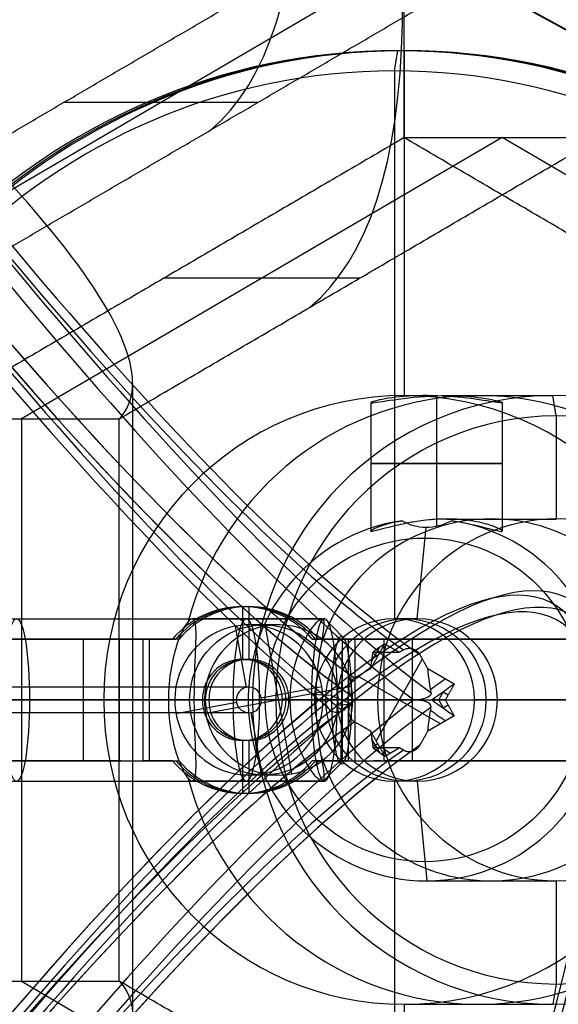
# Model space of a CAD drawing. Header units: millimetres. Extents: x -273 to 273, y -262 to 262.
# Tile 242 of 256: x 144 to 157, y -8 to 17. Entities that reach past the tile are written whole.
import ezdxf

# ---------------------------------------------------------------- set-up
doc = ezdxf.new("R2010")
doc.units = ezdxf.units.MM
doc.header["$MEASUREMENT"] = 0
doc.layers.add('Default', color=7, linetype='Continuous', true_color=0x000000)

# ---------------------------------------------------------------- blocks, each defined once
blk = doc.blocks.new('Block 01')
at = {"layer": 'Default', "color": 9, "true_color": 0xbfbfbf}
for p, q in [((153.018, 1.29, 765.965), (152.832, 0.968, 765.963)), ((153.151, 1.383, 766.456), (153.509, 1.176, 766.399)), ((152.858, 1.149, 765.477), (152.977, 1.074, 766.484)), ((154.077, -1.009, 766.307), (152.941, 1.01, 766.49)), ((154.866, 0.392, 766.18), (154.212, 0.77, 766.285)), ((154.527, 0.588, 766.235), (152.491, -0.588, 766.562)), ((154.601, 0.206, 765.203), (154.482, 0, 765.202)), ((154.483, 0, 765.204), (154.601, -0.206, 765.203)), ((154.59, 0.198, 765.163), (154.714, 0.121, 766.205)), ((154.59, -0.198, 765.162), (154.718, -0.129, 766.204)), ((154.866, -0.392, 766.18), (154.212, -0.77, 766.285)), ((152.409, -0.541, 766.576), (152.806, -0.771, 766.512)), ((152.832, -0.968, 765.965), (153.018, -1.29, 765.963)), ((152.857, -1.144, 765.49), (152.98, -1.079, 766.484)), ((153.509, -1.176, 766.399), (153.61, -1.234, 766.382))]:
    blk.add_line(p, q, dxfattribs=at)
at = {"layer": 'Default', "color": 9, "true_color": 0xbfbfbf, "extrusion": (0.85774, 0.495217, -0.137993)}
for centre, radius, start, end in [((0, 799.967, 25.513), 80.7, 199.70547, 75.42562), ((0, 799.967, 25.213), 80.4, 199.723, 75.42562), ((0, 799.967, 26.913), 80.7, 197.4349, 342.5651), ((0, 799.967, 26.913), 80.7, 197.4349, 342.5651), ((0, 799.967, 26.613), 81, 198.23436, 341.76564), ((0, 799.967, 26.913), 79.3, 196.48192, 343.51808), ((0, 799.967, 26.913), 79.3, 199.37151, 343.51808), ((0, 799.967, 26.613), 79, 196.52788, 343.47212), ((0, 799.967, 24.913), 79.3, 196.48192, 343.51808), ((0, 799.967, 24.913), 79.3, 196.48192, 343.51808), ((0, 799.967, 25.213), 79, 196.52788, 343.47212), ((0, 799.967, 25.213), 81, 200.44648, 339.55352), ((0, 799.967, 25.213), 81, 200.44648, 339.55352), ((0, 799.967, 24.913), 80.7, 200.13883, 339.86117), ((0, 799.967, 24.913), 80.7, 200.13883, 339.86117), ((0, 799.967, 25.513), 80.7, 75.42562, 199.70547), ((0, 799.967, 24.913), 80.7, 75.42562, 200.13883), ((0, 799.967, 25.213), 81, 75.42562, 200.44648), ((0, 799.967, 25.213), 80.4, 75.42562, 199.723), ((0, 799.967, 25.213), 79, 196.52788, 244.21292), ((0, 799.967, 26.662), 81, 198.14215, 198.1501), ((0, 799.967, 26.913), 81, 196.22804, 197.71312), ((0, 799.967, 26.662), 81, 196.22804, 197.24353), ((0, 799.967, 24.913), 81, 196.22804, 197.01862), ((0, 799.967, 25.067), 81, 196.22804, 196.73203)]:
    blk.add_arc(centre, radius, start, end, dxfattribs=at)
at = {"layer": 'Default', "color": 9, "true_color": 0xbfbfbf, "extrusion": (0.85774, -0.495217, -0.137993)}
for centre, radius, start, end in [((0, 799.967, 24.913), 81, 342.98138, 343.77196), ((0, 799.967, 25.067), 81, 343.26797, 343.77196), ((0, 799.967, 26.662), 81, 342.75647, 343.77196), ((0, 799.967, 25.213), 81, 339.55352, 340.36228), ((0, 799.967, 26.913), 81, 342.28688, 343.77196), ((0, 799.967, 24.913), 80.7, 202.9366, 339.86117), ((0, 799.967, 26.613), 81, 196.22804, 341.76564), ((0, 799.967, 24.913), 80.7, 339.86117, 340.34492), ((0, 799.967, 26.662), 81, 341.8499, 341.8601), ((0, 799.967, 25.213), 81, 202.32293, 339.55352), ((0, 799.967, 24.913), 79.3, 199.59856, 343.51808), ((0, 799.967, 26.913), 80.7, 196.27205, 342.5651), ((0, 799.967, 24.913), 79.3, 259.3739, 343.51808), ((0, 799.967, 25.213), 79, 198.22951, 343.47212), ((0, 799.967, 25.213), 79, 258.82755, 343.47212), ((0, 799.967, 26.913), 79.3, 196.48192, 343.51808), ((0, 799.967, 26.613), 79, 196.52788, 343.47212), ((0, 799.967, 26.613), 79, 196.52788, 343.47212)]:
    blk.add_arc(centre, radius, start, end, dxfattribs=at)
at = {"layer": 'Default', "color": 9, "true_color": 0xbfbfbf}
for points, weights, knots in [([(151.532, 0, 761.357), (135.506, 13.154, 708.948), (107.325, 61.964, 708.948), (79.145, 110.775, 708.948), (75.766, 131.231, 761.357)], [0.999999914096, 0.819846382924, 1, 0.819846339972, 1], [0, 0, 0, 98.398099, 98.398099, 196.796222, 196.796222, 196.796222]), ([(153.61, 1.234, 766.382), (153.866, 1.383, 766.341), (154.017, 1.118, 766.317), (154.017, 1.117, 766.317), (154.017, 1.117, 766.317)], [0.998540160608, 0.70783852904, 1, 0.999234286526, 0.998472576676], [0.00119, 0.00119, 0.00119, 0.4763809, 0.4763809, 0.4776263, 0.4776263, 0.4776263]), ([(152.302, 0.126, 766.593), (152.301, 0.127, 766.593), (152.301, 0.127, 766.593), (152.153, 0.393, 766.617), (152.409, 0.541, 766.576)], [0.998472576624, 0.9992342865, 1, 0.707838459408, 0.998540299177], [1.4278974, 1.4278974, 1.4278974, 1.4291428, 1.4291428, 1.9043337, 1.9043337, 1.9043337]), ([(152.409, -0.541, 766.576), (152.153, -0.393, 766.617), (152.301, -0.127, 766.593), (152.301, -0.127, 766.593), (152.302, -0.126, 766.593)], [0.998540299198, 0.707838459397, 1, 0.999234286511, 0.998472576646], [0.9539519, 0.9539519, 0.9539519, 1.4291428, 1.4291428, 1.4303882, 1.4303882, 1.4303882]), ([(153.61, -1.234, 766.382), (153.866, -1.383, 766.341), (154.017, -1.118, 766.317), (154.017, -1.117, 766.317), (154.017, -1.117, 766.317)], [0.998540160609, 0.707838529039, 1, 0.999234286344, 0.998472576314], [-0.9515718, -0.9515718, -0.9515718, -0.4763809, -0.4763809, -0.4751355, -0.4751355, -0.4751355])]:
    blk.add_rational_spline(points, weights, degree=2, knots=knots, dxfattribs=at)
for points, degree in [([(153.151, 1.383, 766.456), (152.979, 1.077, 766.484), (152.806, 0.771, 766.512)], 2), ([(153.61, 1.234, 766.382), (153.559, 1.205, 766.391), (153.509, 1.176, 766.399)], 2), ([(153.509, 1.176, 766.399), (153.297, 1.177, 766.062), (153.082, 1.178, 765.727), (152.863, 1.18, 765.396)], 3), ([(154.017, 1.117, 766.317), (154.115, 0.943, 766.301), (154.212, 0.77, 766.285)], 2), ([(152.806, 0.771, 766.512), (152.608, 0.656, 766.544), (152.409, 0.541, 766.576)], 2), ([(154.866, 0.392, 766.18), (154.756, 0.196, 766.198), (154.646, 0, 766.216)], 2), ([(151.532, 0, 761.357), (151.952, 0, 763.969), (152.373, 0, 766.581)], 2), ([(153.865, 0, 763.539), (153.204, 0, 762.606), (152.514, 0, 761.697), (151.794, 0, 760.809)], 3), ([(152.302, 0.126, 766.593), (152.337, 0.063, 766.587), (152.373, 0, 766.581)], 2), ([(152.373, 0, 766.581), (152.337, -0.063, 766.587), (152.302, -0.126, 766.593)], 2), ([(154.292, 0.177, 764.652), (154.311, 0.051, 764.321), (154.05, 0, 763.8), (153.865, 0, 763.539)], 3), ([(153.865, 0, 763.539), (154.018, 0, 763.755), (154.17, 0, 763.973), (154.32, 0, 764.191)], 3), ([(154.646, 0, 766.216), (154.483, 0, 765.204), (154.32, 0, 764.191)], 2), ([(154.866, -0.392, 766.18), (154.756, -0.196, 766.198), (154.646, 0, 766.216)], 2), ([(152.806, -0.771, 766.512), (152.979, -1.077, 766.484), (153.151, -1.383, 766.456)], 2), ([(154.212, -0.77, 766.285), (154.115, -0.943, 766.301), (154.017, -1.117, 766.317)], 2), ([(152.863, -1.18, 765.396), (153.082, -1.178, 765.727), (153.297, -1.177, 766.062), (153.509, -1.176, 766.399)], 3), ([(153.151, -1.383, 766.456), (153.33, -1.279, 766.427), (153.509, -1.176, 766.399)], 2)]:
    blk.add_open_spline(points, degree=degree, dxfattribs=at)
for points, weights in [([(152.806, 0.771, 766.512), (152.831, 0.968, 765.953), (152.863, 1.18, 765.396)], [0.928577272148, 0.926631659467, 0.924736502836]), ([(154.212, 0.77, 766.285), (154.244, 0.487, 765.468), (154.292, 0.177, 764.652)], [0.930025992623, 0.927220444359, 0.924517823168]), ([(154.292, -0.177, 764.652), (154.244, -0.487, 765.468), (154.212, -0.77, 766.285)], [0.924517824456, 0.927220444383, 0.930025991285]), ([(152.806, -0.771, 766.512), (152.831, -0.968, 765.953), (152.863, -1.18, 765.396)], [0.928577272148, 0.926631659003, 0.924736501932])]:
    blk.add_rational_spline(points, weights, degree=2, dxfattribs=at)
for points, knots in [([(151.794, 0, 760.809), (151.941, 0, 760.991), (152.031, 0, 761.203), (152.158, 0, 761.524), (152.197, 0, 761.632), (152.239, 0, 761.765), (152.246, 0, 761.789), (152.257, 0, 761.824), (152.261, -0.001, 761.838), (152.26, 0.014, 761.833), (152.259, 0.021, 761.831), (152.256, 0.051, 761.832), (152.251, 0.076, 761.833), (152.229, 0.145, 761.84), (152.204, 0.188, 761.847), (152.093, 0.302, 761.881), (151.968, 0.329, 761.919), (151.766, 0.244, 761.98), (151.693, 0.135, 762.001), (151.685, 0.013, 762.004), (151.688, 0, 762.014), (151.679, 0, 761.985), (151.675, 0, 761.97), (151.662, 0, 761.927), (151.654, 0, 761.898), (151.63, 0, 761.811), (151.615, 0, 761.753), (151.574, 0, 761.583), (151.55, 0, 761.47), (151.532, 0, 761.357)], [0, 0, 0, 0, 0.01597633, 0.01597633, 0.02395055, 0.02395055, 0.02564932, 0.02564932, 0.0264987, 0.0264987, 0.02734808, 0.02734808, 0.03074561, 0.03074561, 0.03754067, 0.03754067, 0.05355819, 0.05355819, 0.06955996, 0.06955996, 0.07060773, 0.07060773, 0.0716555, 0.0716555, 0.07375103, 0.07375103, 0.0779421, 0.0779421, 0.08591563, 0.08591563, 0.08591563, 0.08591563]), ([(151.532, 0, 761.357), (151.549, 0, 761.465), (151.571, 0, 761.571), (151.609, 0, 761.729), (151.622, 0, 761.782), (151.643, 0, 761.86), (151.65, 0, 761.885), (151.665, 0, 761.935), (151.661, 0.011, 761.923), (151.686, -0.005, 762.008), (151.685, 0.014, 762.004), (151.687, 0.041, 762.003), (151.689, 0.054, 762.002), (151.697, 0.094, 762), (151.706, 0.119, 761.997), (151.741, 0.192, 761.987), (151.778, 0.234, 761.976), (151.91, 0.321, 761.936), (152.028, 0.323, 761.901), (152.118, 0.265, 761.873)], [-0.085915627, -0.085915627, -0.085915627, -0.085915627, -0.083773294, -0.083773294, -0.082702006, -0.082702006, -0.082185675, -0.082185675, -0.081669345, -0.081669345, -0.081535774, -0.081535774, -0.081402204, -0.081402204, -0.081135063, -0.081135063, -0.080596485, -0.080596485, -0.079505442, -0.079505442, -0.079505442, -0.079505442]), ([(152.118, 0.265, 761.873), (152.167, 0.234, 761.858), (152.207, 0.187, 761.846), (152.242, 0.108, 761.836), (152.25, 0.082, 761.833), (152.257, 0.042, 761.831), (152.258, 0.029, 761.829), (152.26, -0.001, 761.833), (152.253, 0, 761.809), (152.211, 0, 761.673), (152.171, 0, 761.559), (152.041, 0, 761.222), (151.947, 0, 760.999), (151.794, 0, 760.809)], [-0.07950544, -0.07950544, -0.07950544, -0.07950544, -0.06513623, -0.06513623, -0.05860323, -0.05860323, -0.05533672, -0.05533672, -0.05207022, -0.05207022, -0.03473243, -0.03473243, 0, 0, 0, 0]), ([(154.292, -0.177, 764.652), (154.304, -0.1, 764.448), (154.232, -0.072, 764.264), (154.08, -0.015, 763.886), (153.986, 0, 763.709), (153.865, 0, 763.539)], [0.3411583, 0.3411583, 0.3411583, 0.3411583, 0.4095503, 0.4095503, 0.4780632, 0.4780632, 0.4780632, 0.4780632])]:
    blk.add_open_spline(points, degree=3, knots=knots, dxfattribs=at)

msp = doc.modelspace()

# ---------------------------------------------------------------- linework, layer by layer
at = {"layer": 'Default', "color": 9, "true_color": 0xbfbfbf}
for p, q in [((187.38, 0.264, -784.686), (93.135, 51.756, -760.524)), ((153.63, 13.856, -567.841), (153.63, 19.321, -567.841)), ((155.034, 19.053, -582.809), (140.226, 10.392, -585.201)), ((153.391, 15.5, -566.361), (153.47, 16, -566.854)), ((153.47, 16, -566.854), (153.63, 16, -567.841)), ((153.63, 16, -567.841), (153.63, 7.5, -567.841)), ((153.391, 15.5, -566.361), (153.391, 2, -566.361)), ((150.022, 14.722, -598.813), (145.238, 14.722, -569.197)), ((156.042, 13.856, -582.778), (144.196, 6.928, -584.691)), ((167.889, 6.928, -580.864), (156.042, 13.856, -582.778)), ((152.531, 10.392, -598.67), (147.706, 10.392, -568.798)), ((146.937, 7.803, -611.171), (146.937, -7.803, -611.171)), ((152.806, 7.328, -572.777), (152.806, 4.162, -572.777)), ((153.63, 7.5, -567.841), (154.168, 7.5, -571.177)), ((154.427, 7.495, -574.398), (154.427, 4.451, -574.398)), ((154.427, 7.495, -571.156), (154.427, 4.284, -571.156)), ((154.685, 7.5, -574.378), (157.297, 7.5, -590.547)), ((156.048, 7.327, -572.777), (156.048, 4.162, -572.777)), ((157.377, 7, -591.041), (157.297, 7.5, -590.547)), ((144.196, 6.928, -584.691), (144.196, -6.928, -584.691)), ((157.377, 7, -591.041), (157.377, 4.458, -591.041)), ((154.685, 4.458, -574.378), (157.377, 4.458, -591.041)), ((153.952, 2, -569.838), (154.168, 4.257, -571.177)), ((149.644, 2.3, -543.161), (149.803, 2.3, -544.148)), ((149.644, 2.3, -543.161), (149.644, 1, -543.161)), ((149.803, 2.3, -544.148), (149.803, 1, -544.148)), ((136.49, 2, -582.765), (151.664, 2, -580.314)), ((151.609, 2, -580.323), (148.407, 2, -580.84)), ((152.105, 1.567, -580.35), (151.685, 1.995, -580.447)), ((153.952, 2, -569.838), (153.391, 2, -566.361)), ((149.748, 0.31, -544.157), (149.477, 1.82, -544.201)), ((150.536, 1.85, -548.69), (149.803, 1.85, -544.148)), ((150.862, -1.82, -548.637), (150.21, 1.82, -548.742)), ((135.415, 1.5, -566.168), (146.165, 1.5, -544.857)), ((145.719, 1.5, -544.632), (145.719, -1.5, -544.632)), ((147.289, 1.5, -544.198), (145.834, 1.5, -544.433)), ((146.645, 1.5, -545.021), (146.453, 1.5, -543.831)), ((147.265, 1.5, -544.052), (148.002, 1.5, -543.933)), ((147.713, 1.5, -544.486), (147.554, 1.5, -543.499)), ((148.082, 1.5, -544.426), (147.922, 1.5, -543.439)), ((151.365, 1.5, -542.883), (151.524, 1.5, -543.87)), ((151.445, 1.5, -543.377), (152.181, 1.5, -543.258)), ((151.893, 1.5, -543.811), (151.733, 1.5, -542.824)), ((152.105, 1.567, -580.35), (152.071, -1.567, -580.142)), ((152.102, 1.5, -542.764), (152.102, -1.5, -542.764)), ((153.696, 1.5, -543.198), (152.21, 1.5, -543.438)), ((152.42, -1.5, -542.739), (152.42, 1.5, -542.739)), ((152.42, -1.5, -543.739), (152.42, 1.5, -543.739)), ((153.074, 1.5, -543.982), (152.882, 1.5, -542.793)), ((153.479, 1.5, -543.676), (170.391, 1.5, -560.519)), ((153.832, -1.5, -543.321), (153.832, 1.5, -543.321)), ((149.803, 1, -544.148), (149.644, 1, -543.161)), ((149.803, 0.315, -544.148), (71.281, 0.315, -57.984)), ((152.333, 0.33, -548.399), (148.739, -0.33, -548.98)), ((150.109, 0.056, -544.099), (151.6, 0.33, -543.858)), ((93.135, 0, -760.524), (187.534, 0, -784.726)), ((96.163, 0, -756.138), (187.838, 0, -779.642)), ((146.608, 0, -599.627), (144.095, 0, -584.069)), ((148.458, 0, -582.858), (149.893, 0, -591.743)), ((150.466, 0, -592.157), (149.893, 0, -591.743)), ((150.466, 0, -592.157), (152.975, 0, -591.752)), ((151.838, 0.106, -578.699), (151.346, 0.135, -578.344)), ((151.461, 0, -582.373), (152.975, 0, -591.752)), ((151.838, 0.106, -578.699), (152.338, -0.106, -581.793)), ((153.126, 0, -544.03), (170.038, 0, -560.873)), ((153.832, 0, -543.321), (170.744, 0, -560.165)), ((149.492, 0, -544.199), (70.962, 0, -57.984)), ((150.114, 0, -544.098), (71.6, 0, -57.984)), ((134.969, 0, -565.943), (145.719, 0, -544.632)), ((135.862, 0, -566.393), (146.612, 0, -545.082)), ((136.171, 0, -580.791), (151.345, 0, -578.34)), ((136.809, 0, -584.74), (151.983, 0, -582.289)), ((137.834, 0, -570.392), (146.226, 0, -569.037)), ((151.416, 0, -566.679), (138.089, 0, -568.832)), ((146.226, 0, -569.037), (147.82, 0, -578.909)), ((147.186, 0, -543.558), (148.656, 0, -543.321)), ((147.345, 0, -544.545), (148.816, 0, -544.308)), ((150.823, 0, -578.424), (147.82, 0, -578.909)), ((148.71, 0, -548.984), (147.977, 0, -544.443)), ((148.006, -0.33, -544.439), (149.497, -0.056, -544.198)), ((151.461, 0, -582.373), (148.458, 0, -582.858)), ((148.816, 0, -544.308), (148.656, 0, -543.321)), ((149.786, 0, -572.007), (150.823, 0, -578.424)), ((151.978, 0, -570.157), (149.786, 0, -572.007)), ((150.79, 0, -543.989), (150.631, 0, -543.002)), ((150.631, 0, -543.002), (152.102, 0, -542.764)), ((150.79, 0, -543.989), (152.261, 0, -543.751)), ((151.978, 0, -570.157), (151.416, 0, -566.679)), ((152.363, 0, -548.395), (151.629, 0, -543.853)), ((152.338, -0.106, -581.793), (151.982, -0.135, -582.284)), ((168.692, 0, -563.889), (155.365, 0, -566.042)), ((155.927, 0, -569.519), (155.365, 0, -566.042)), ((155.927, 0, -569.519), (158.589, 0, -570.586)), ((149.803, -0.315, -544.148), (71.281, -0.315, -57.984)), ((150.129, -1.82, -544.096), (149.859, -0.31, -544.139)), ((149.803, -1, -544.148), (149.644, -1, -543.161)), ((149.644, -1, -543.161), (149.644, -2.3, -543.161)), ((149.803, -1, -544.148), (149.803, -2.3, -544.148)), ((135.415, -1.5, -566.168), (146.165, -1.5, -544.857)), ((145.834, -1.5, -544.433), (147.289, -1.5, -544.198)), ((146.645, -1.5, -545.021), (146.453, -1.5, -543.831)), ((147.265, -1.5, -544.052), (148.002, -1.5, -543.933)), ((147.554, -1.5, -543.499), (147.713, -1.5, -544.486)), ((147.922, -1.5, -543.439), (148.082, -1.5, -544.426)), ((151.524, -1.5, -543.87), (151.365, -1.5, -542.883)), ((151.445, -1.5, -543.377), (152.181, -1.5, -543.258)), ((152.071, -1.567, -580.142), (151.642, -1.995, -580.181)), ((151.733, -1.5, -542.824), (151.893, -1.5, -543.811)), ((152.21, -1.5, -543.438), (153.696, -1.5, -543.198)), ((153.074, -1.5, -543.982), (152.882, -1.5, -542.793)), ((153.479, -1.5, -543.676), (170.391, -1.5, -560.519)), ((150.536, -1.85, -548.69), (149.803, -1.85, -544.148)), ((136.49, -2, -582.765), (151.664, -2, -580.314)), ((151.609, -2, -580.323), (148.407, -2, -580.84)), ((153.391, -2, -566.361), (153.391, -15.5, -566.361)), ((153.952, -2, -569.838), (153.391, -2, -566.361)), ((153.952, -2, -569.838), (154.188, -4.459, -571.297)), ((149.644, -2.3, -543.161), (149.803, -2.3, -544.148)), ((154.188, -4.459, -571.297), (157.377, -4.459, -591.041)), ((157.377, -4.459, -591.041), (157.377, -7, -591.041)), ((144.196, -6.928, -584.691), (156.042, -13.856, -582.778)), ((157.377, -7, -591.041), (157.297, -7.5, -590.547)), ((153.63, -7.5, -567.841), (157.297, -7.5, -590.547)), ((153.63, -7.5, -567.841), (153.63, -16, -567.841))]:
    msp.add_line(p, q, dxfattribs=at)
at = {"layer": 'Default', "color": 9, "true_color": 0xbfbfbf, "extrusion": (-0.159446, -1.42896e-15, 0.987207)}
for centre, radius in [((0, 61.124, -584.572), 16), ((0, 61.124, -588.289), 3.988), ((0, 61.124, -585.334), 2)]:
    msp.add_circle(centre, radius, dxfattribs=at)
at = {"layer": 'Default', "color": 9, "true_color": 0xbfbfbf, "extrusion": (0, 1, 0)}
msp.add_circle((-154.427, -572.777, 5.827), 1.621, dxfattribs=at)
at = {"layer": 'Default', "color": 9, "true_color": 0xbfbfbf, "extrusion": (0.987207, 6.32869e-18, 0.159446)}
msp.add_circle((0, -597.072, 49.509), 2, dxfattribs=at)
at = {"layer": 'Default', "color": 9, "true_color": 0xbfbfbf, "extrusion": (0.987207, -4.68489e-16, 0.159446)}
msp.add_circle((0, -597.072, 55.246), 2, dxfattribs=at)
at = {"layer": 'Default', "color": 9, "true_color": 0xbfbfbf, "extrusion": (-0.159446, -1.18484e-15, 0.987207)}
msp.add_circle((0, 61.124, -563.372), 1.85, dxfattribs=at)
at = {"layer": 'Default', "color": 9, "true_color": 0xbfbfbf, "extrusion": (-0.159446, 2.29043e-17, 0.987207)}
msp.add_circle((0, 61.124, -560.572), 1, dxfattribs=at)
at = {"layer": 'Default', "color": 9, "true_color": 0xbfbfbf, "extrusion": (0.854946, 0.5, 0.138084)}
for centre, radius, start, end in [((134.437, -607.282, 51.576), 197.521, 181.36435, 226.6146), ((134.437, -607.282, 51.494), 202.521, 181.28999, 226.65913)]:
    msp.add_arc(centre, radius, start, end, dxfattribs=at)
at = {"layer": 'Default', "color": 9, "true_color": 0xbfbfbf, "extrusion": (-0.159446, -7.29776e-15, 0.987207)}
msp.add_arc((0, 61.124, -584.072), 16, 180, 360, dxfattribs=at)
at = {"layer": 'Default', "color": 9, "true_color": 0xbfbfbf, "extrusion": (-0.159446, 0, 0.987207)}
for centre, radius, start, end in [((0, 61.124, -585.072), 16, 180, 0), ((0, 61.124, -583.572), 15.5, 180, 0), ((0, 61.124, -583.572), 15.5, 0, 180), ((0, 61.124, -608.572), 7, 180, 360), ((0, 61.124, -608.572), 7, 0, 180), ((0, 61.124, -583.572), 2, 270, 0)]:
    msp.add_arc(centre, radius, start, end, dxfattribs=at)
at = {"layer": 'Default', "color": 9, "true_color": 0xbfbfbf, "extrusion": (-0.159446, -9.06347e-15, 0.987207)}
for centre, radius, start, end in [((0, 61.124, -584.072), 16, 90, 180), ((0, 61.124, -585.072), 7.5, 180, 360)]:
    msp.add_arc(centre, radius, start, end, dxfattribs=at)
at = {"layer": 'Default', "color": 9, "true_color": 0xbfbfbf, "extrusion": (-0.159446, -1.15463e-14, 0.987207)}
msp.add_arc((0, 61.124, -585.072), 16, 90, 180, dxfattribs=at)
at = {"layer": 'Default', "color": 9, "true_color": 0xbfbfbf, "extrusion": (-0.159446, -1.42896e-15, 0.987207)}
for centre, radius, start, end in [((0, 61.124, -596.572), 7.5, 104.9662, 255.0338), ((0, 61.124, -598.529), 4.459, 107.9047, 252.0953), ((0, 61.124, -598.529), 4.459, 287.9047, 72.0953), ((0, 61.124, -596.572), 7.5, 284.9662, 75.0338)]:
    msp.add_arc(centre, radius, start, end, dxfattribs=at)
at = {"layer": 'Default', "color": 9, "true_color": 0xbfbfbf, "extrusion": (-0.159446, -2.4632e-14, 0.987207)}
msp.add_arc((0, 61.124, -608.072), 7.5, 180, 360, dxfattribs=at)
at = {"layer": 'Default', "color": 9, "true_color": 0xbfbfbf, "extrusion": (-0.159446, -1.38973e-14, 0.987207)}
msp.add_arc((0, 61.124, -585.072), 7.5, 90, 180, dxfattribs=at)
at = {"layer": 'Default', "color": 9, "true_color": 0xbfbfbf, "extrusion": (-0.159446, -3.16262e-15, 0.987207)}
msp.add_arc((0, 61.124, -608.072), 7.5, 90, 180, dxfattribs=at)
at = {"layer": 'Default', "color": 9, "true_color": 0xbfbfbf, "extrusion": (-0.159446, -1.52447e-14, 0.987207)}
msp.add_arc((0, 61.124, -588.572), 4.459, 187.9224, 360, dxfattribs=at)
at = {"layer": 'Default', "color": 9, "true_color": 0xbfbfbf, "extrusion": (-0.159446, -9.15429e-14, 0.987207)}
msp.add_arc((0, 61.124, -608.572), 4.458, 180, 360, dxfattribs=at)
at = {"layer": 'Default', "color": 9, "true_color": 0xbfbfbf, "extrusion": (-0.159446, -3.37057e-14, 0.987207)}
msp.add_arc((0, 61.124, -588.572), 4.459, 90, 172.0776, dxfattribs=at)
at = {"layer": 'Default', "color": 9, "true_color": 0xbfbfbf, "extrusion": (-0.159446, 1.32135e-14, 0.987207)}
msp.add_arc((0, 61.124, -608.572), 4.459, 90, 180, dxfattribs=at)
at = {"layer": 'Default', "color": 9, "true_color": 0xbfbfbf, "extrusion": (-0.159446, -1.25205e-13, 0.987207)}
msp.add_arc((0, 61.124, -560.072), 2.3, 130.7057, 229.2943, dxfattribs=at)
at = {"layer": 'Default', "color": 9, "true_color": 0xbfbfbf, "extrusion": (-0.159446, 2.29043e-17, 0.987207)}
for centre, radius, start, end in [((0, 61.124, -560.572), 2.3, 130.7057, 229.2943), ((0, 61.124, -560.072), 1, 90, 270), ((0, 61.124, -561.072), 1, 90, 270), ((0, 61.124, -560.072), 1, 270, 90), ((0, 61.124, -561.072), 1, 270, 90), ((0, 61.124, -560.572), 2.3, 310.7057, 49.2943)]:
    msp.add_arc(centre, radius, start, end, dxfattribs=at)
at = {"layer": 'Default', "color": 9, "true_color": 0xbfbfbf, "extrusion": (-0.159446, -1.85102e-13, 0.987207)}
msp.add_arc((0, 61.124, -561.072), 2.3, 130.7057, 229.2943, dxfattribs=at)
at = {"layer": 'Default', "color": 9, "true_color": 0xbfbfbf, "extrusion": (-0.159446, -1.54599e-14, 0.987207)}
msp.add_arc((0, 61.124, -565.672), 1.85, 10.2818, 190.2818, dxfattribs=at)
at = {"layer": 'Default', "color": 9, "true_color": 0xbfbfbf, "extrusion": (0.987207, 2.60314e-16, 0.159446)}
msp.add_arc((0, -597.072, 57.195), 2, 270, 86.1423, dxfattribs=at)
at = {"layer": 'Default', "color": 9, "true_color": 0xbfbfbf, "extrusion": (-0.159446, 9.06347e-15, 0.987207)}
msp.add_arc((0, 61.124, -583.572), 2, 180, 270, dxfattribs=at)
at = {"layer": 'Default', "color": 9, "true_color": 0xbfbfbf, "extrusion": (-0.159446, 1.81269e-14, 0.987207)}
msp.add_arc((0, 61.124, -587.095), 2, 180, 270, dxfattribs=at)
at = {"layer": 'Default', "color": 9, "true_color": 0xbfbfbf, "extrusion": (-0.159446, 1.13293e-14, 0.987207)}
msp.add_arc((0, 61.124, -583.572), 2, 0, 180, dxfattribs=at)
at = {"layer": 'Default', "color": 9, "true_color": 0xbfbfbf, "extrusion": (-0.159446, 3.11917e-14, 0.987207)}
msp.add_arc((0, 61.124, -587.095), 2, 0, 180, dxfattribs=at)
at = {"layer": 'Default', "color": 9, "true_color": 0xbfbfbf, "extrusion": (-0.159446, 1.82241e-14, 0.987207)}
msp.add_arc((0, 61.124, -561.072), 1.85, 190.2818, 270, dxfattribs=at)
at = {"layer": 'Default', "color": 9, "true_color": 0xbfbfbf, "extrusion": (-0.159446, 8.04426e-14, 0.987207)}
msp.add_arc((0, 61.124, -565.672), 1.85, 190.2818, 270, dxfattribs=at)
at = {"layer": 'Default', "color": 9, "true_color": 0xbfbfbf, "extrusion": (-0.159446, -2.69056e-14, 0.987207)}
msp.add_arc((0, 61.124, -561.072), 1.85, 10.2818, 190.2818, dxfattribs=at)
at = {"layer": 'Default', "color": 9, "true_color": 0xbfbfbf, "extrusion": (-2.97182e-15, 1, 2.21908e-15)}
msp.add_arc((-147.504, -545.533, 1.5), 2, 26.7674, 80.8252, dxfattribs=at)
at = {"layer": 'Default', "color": 9, "true_color": 0xbfbfbf, "extrusion": (-4.58485e-15, 1, 4.4327e-15)}
msp.add_arc((-147.504, -545.533, 1.5), 1, 26.7674, 80.8252, dxfattribs=at)
at = {"layer": 'Default', "color": 9, "true_color": 0xbfbfbf, "extrusion": (0.987207, -1.59421e-15, 0.159446)}
msp.add_arc((0, -597.072, 57.624), 1.571, 266.1423, 86.1423, dxfattribs=at)
at = {"layer": 'Default', "color": 9, "true_color": 0xbfbfbf, "extrusion": (2.21951e-16, 1, 1.05906e-14)}
msp.add_arc((-152.42, -544.739, 1.5), 2, 80.8252, 134.8831, dxfattribs=at)
at = {"layer": 'Default', "color": 9, "true_color": 0xbfbfbf, "extrusion": (2.55947e-15, 1, 2.50284e-14)}
msp.add_arc((-152.42, -544.739, 1.5), 1, 80.8252, 134.8831, dxfattribs=at)
at = {"layer": 'Default', "color": 9, "true_color": 0xbfbfbf, "extrusion": (-0.159446, 5.00155e-13, 0.987207)}
msp.add_arc((0, 61.124, -561.072), 0.315, 190.2818, 270, dxfattribs=at)
at = {"layer": 'Default', "color": 9, "true_color": 0xbfbfbf, "extrusion": (-0.159446, -2.74557e-12, 0.987207)}
msp.add_arc((0, 61.124, -561.072), 0.315, 10.2818, 190.2818, dxfattribs=at)
at = {"layer": 'Default', "color": 9, "true_color": 0xbfbfbf, "extrusion": (0, 1, 0)}
for centre, radius, start, end in [((55.584, -611.171), 197.521, 176.80657, 222.05682), ((55.584, -611.171), 202.521, 176.73221, 222.10135), ((-147.504, -545.533), 2, 26.7674, 80.8252), ((-147.504, -545.533), 1, 26.7674, 80.8252), ((-152.42, -544.739), 2, 80.8252, 134.8831), ((-152.42, -544.739), 1, 80.8252, 134.8831)]:
    msp.add_arc(centre, radius, start, end, dxfattribs=at)
at = {"layer": 'Default', "color": 9, "true_color": 0xbfbfbf, "extrusion": (0.987207, -1.9082e-17, 0.159446)}
msp.add_arc((0, -597.072, 57.195), 2, 86.1423, 266.1423, dxfattribs=at)
at = {"layer": 'Default', "color": 9, "true_color": 0xbfbfbf, "extrusion": (0.987207, -3.98986e-17, 0.159446)}
msp.add_arc((0, -597.072, 57.624), 1.571, 86.1423, 266.1423, dxfattribs=at)
at = {"layer": 'Default', "color": 9, "true_color": 0xbfbfbf, "extrusion": (-0.159446, 4.83385e-15, 0.987207)}
msp.add_arc((0, 61.124, -608.072), 7.5, 0, 90, dxfattribs=at)
at = {"layer": 'Default', "color": 9, "true_color": 0xbfbfbf, "extrusion": (-0.159446, 1.29756e-14, 0.987207)}
msp.add_arc((0, 61.124, -608.572), 4.458, 0, 90, dxfattribs=at)
at = {"layer": 'Default', "color": 9, "true_color": 0xbfbfbf, "extrusion": (-0.159446, 2.21594e-14, 0.987207)}
msp.add_arc((0, 61.124, -561.072), 1.85, 270, 10.2818, dxfattribs=at)
at = {"layer": 'Default', "color": 9, "true_color": 0xbfbfbf, "extrusion": (-0.159446, 2.3215e-14, 0.987207)}
msp.add_arc((0, 61.124, -565.672), 1.85, 270, 10.2818, dxfattribs=at)
at = {"layer": 'Default', "color": 9, "true_color": 0xbfbfbf, "extrusion": (-0.159446, -1.96127e-13, 0.987207)}
msp.add_arc((0, 61.124, -561.072), 0.315, 270, 10.2818, dxfattribs=at)
at = {"layer": 'Default', "color": 9, "true_color": 0xbfbfbf, "extrusion": (-0.159446, -2.79634e-15, 0.987207)}
msp.add_arc((0, 61.124, -587.095), 2, 270, 0, dxfattribs=at)
at = {"layer": 'Default', "color": 9, "true_color": 0xbfbfbf, "extrusion": (0.987207, 6.92398e-13, 0.159446)}
msp.add_arc((0, -597.072, 57.195), 2, 266.1423, 270, dxfattribs=at)
at = {"layer": 'Default', "color": 9, "true_color": 0xbfbfbf, "extrusion": (-0.159446, 7.01452e-15, 0.987207)}
msp.add_arc((0, 61.124, -584.072), 16, 0, 90, dxfattribs=at)
at = {"layer": 'Default', "color": 9, "true_color": 0xbfbfbf, "extrusion": (-0.159446, 2.99286e-14, 0.987207)}
msp.add_arc((0, 61.124, -585.072), 7.5, 0, 90, dxfattribs=at)
at = {"layer": 'Default', "color": 9, "true_color": 0xbfbfbf, "extrusion": (-0.159446, 1.8844e-14, 0.987207)}
msp.add_arc((0, 61.124, -585.072), 16, 0, 90, dxfattribs=at)
at = {"layer": 'Default', "color": 9, "true_color": 0xbfbfbf, "extrusion": (-0.159446, 5.13618e-14, 0.987207)}
msp.add_arc((0, 61.124, -588.572), 4.458, 0, 90, dxfattribs=at)
at = {"layer": 'Default', "color": 9, "true_color": 0xbfbfbf, "extrusion": (-2.61141e-15, 1, 1.72536e-15)}
msp.add_arc((-147.504, -545.533, -1.5), 2, 26.7674, 80.8252, dxfattribs=at)
at = {"layer": 'Default', "color": 9, "true_color": 0xbfbfbf, "extrusion": (-3.90679e-15, 1, 3.59455e-15)}
msp.add_arc((-147.504, -545.533, -1.5), 1, 26.7674, 80.8252, dxfattribs=at)
at = {"layer": 'Default', "color": 9, "true_color": 0xbfbfbf, "extrusion": (-0.159446, 1.27662e-13, 0.987207)}
msp.add_arc((0, 61.124, -560.072), 2.3, 310.7057, 49.2943, dxfattribs=at)
at = {"layer": 'Default', "color": 9, "true_color": 0xbfbfbf, "extrusion": (-0.159446, 5.04041e-14, 0.987207)}
msp.add_arc((0, 61.124, -561.072), 2.3, 310.7057, 49.2943, dxfattribs=at)
at = {"layer": 'Default', "color": 9, "true_color": 0xbfbfbf, "extrusion": (-2.24304e-16, 1, 9.31141e-15)}
msp.add_arc((-152.42, -544.739, -1.5), 2, 80.8252, 134.8831, dxfattribs=at)
at = {"layer": 'Default', "color": 9, "true_color": 0xbfbfbf, "extrusion": (2.20016e-15, 1, 1.11516e-14)}
msp.add_arc((-152.42, -544.739, -1.5), 1, 80.8252, 134.8831, dxfattribs=at)
at = {"layer": 'Default', "color": 9, "true_color": 0xbfbfbf}
for points, knots in [([(146.608, 6.928, -599.627), (147.405, 7.759, -613.586), (146.746, 9.41, -627.436), (142.726, 14.191, -654.474), (139.357, 17.327, -667.687), (130.182, 24.88, -692.938), (124.417, 29.268, -704.897), (110.919, 39.014, -727.196), (103.186, 44.373, -737.536), (94.679, 50.088, -746.95)], [709.935271, 709.935271, 709.935271, 709.935271, 752.393422, 752.393422, 794.836466, 794.836466, 837.156729, 837.156729, 879.495751, 879.495751, 879.495751, 879.495751]), ([(156.027, 7.323, -572.519), (156.018, 7.323, -572.466), (156.007, 7.323, -572.415), (155.916, 7.331, -572.069), (155.763, 7.357, -571.786), (155.227, 7.433, -571.33), (154.914, 7.471, -571.196), (154.253, 7.506, -571.132), (153.917, 7.502, -571.203), (153.341, 7.456, -571.529), (153.109, 7.415, -571.778), (152.825, 7.348, -572.368), (152.773, 7.323, -572.706), (152.827, 7.323, -573.036)], [0.4891396, 0.4891396, 0.4891396, 0.4891396, 0.5072731, 0.5072731, 0.6129904, 0.6129904, 0.7046552, 0.7046552, 0.7967648, 0.7967648, 0.8883655, 0.8883655, 0.9803114, 0.9803114, 0.9803114, 0.9803114]), ([(152.827, 7.323, -573.036), (152.889, 7.323, -573.42), (153.09, 7.359, -573.768), (153.666, 7.439, -574.258), (154.041, 7.482, -574.398), (154.427, 7.495, -574.398)], [0, 0, 0, 0, 0.1096632, 0.1096632, 0.2196964, 0.2196964, 0.2196964, 0.2196964]), ([(154.427, 7.495, -574.398), (154.761, 7.507, -574.398), (155.088, 7.495, -574.294), (155.627, 7.438, -573.915), (155.834, 7.397, -573.645), (156.056, 7.336, -573.043), (156.07, 7.323, -572.771), (156.027, 7.323, -572.519)], [0.2196964, 0.2196964, 0.2196964, 0.2196964, 0.3110247, 0.3110247, 0.4018402, 0.4018402, 0.4891396, 0.4891396, 0.4891396, 0.4891396]), ([(154.427, 4.451, -574.398), (154.359, 4.447, -574.398), (154.298, 4.442, -574.394), (154.134, 4.426, -574.375), (154.064, 4.417, -574.358), (153.859, 4.387, -574.301), (153.755, 4.367, -574.255), (153.48, 4.311, -574.109), (153.35, 4.278, -573.999), (153.025, 4.194, -573.65), (152.905, 4.161, -573.394), (152.782, 4.147, -572.865), (152.787, 4.168, -572.592), (152.921, 4.238, -572.16), (152.984, 4.266, -572.015), (153.191, 4.335, -571.714), (153.313, 4.376, -571.558), (153.581, 4.416, -571.395)], [0.7471296, 0.7471296, 0.7471296, 0.7471296, 0.7533174, 0.7533174, 0.7665, 0.7665, 0.7928652, 0.7928652, 0.8455957, 0.8455957, 0.9545721, 0.9545721, 1.0640759, 1.0640759, 1.1184208, 1.1184208, 1.1727658, 1.1727658, 1.1727658, 1.1727658]), ([(154.794, 4.416, -571.199), (155.1, 4.375, -571.27), (155.266, 4.335, -571.379), (155.557, 4.266, -571.599), (155.662, 4.237, -571.718), (155.926, 4.168, -572.085), (156.016, 4.147, -572.343), (156.065, 4.161, -572.883), (156.032, 4.194, -573.164), (155.834, 4.278, -573.598), (155.745, 4.311, -573.743), (155.53, 4.367, -573.969), (155.446, 4.387, -574.045), (155.27, 4.417, -574.164), (155.208, 4.426, -574.201), (155.004, 4.448, -574.297), (154.864, 4.458, -574.348), (154.59, 4.458, -574.392), (154.504, 4.455, -574.398), (154.427, 4.451, -574.398)], [0.3075037, 0.3075037, 0.3075037, 0.3075037, 0.3618748, 0.3618748, 0.4162459, 0.4162459, 0.5256726, 0.5256726, 0.634687, 0.634687, 0.6874109, 0.6874109, 0.7137728, 0.7137728, 0.7269538, 0.7269538, 0.7401348, 0.7401348, 0.7471296, 0.7471296, 0.7471296, 0.7471296]), ([(148.407, 2, -580.84), (148.32, 2, -580.3), (148.174, 1.78, -579.816), (147.919, 1.049, -579.116), (147.82, 0.546, -578.909), (147.82, 0, -578.909)], [0, 0, 0, 0, 0.1514517, 0.1514517, 0.3029356, 0.3029356, 0.3029356, 0.3029356]), ([(148.407, -2, -580.84), (148.462, -2, -581.178), (148.492, -1.92, -581.52), (148.501, -1.675, -581.937), (148.501, -1.626, -582.011), (148.5, -1.539, -582.121), (148.5, -1.508, -582.158), (148.498, -1.441, -582.232), (148.499, -1.45, -582.239), (148.485, -1.075, -582.558), (148.458, -0.633, -582.858), (148.458, 0.634, -582.858), (148.485, 1.075, -582.558), (148.499, 1.45, -582.239), (148.498, 1.441, -582.232), (148.5, 1.508, -582.158), (148.5, 1.539, -582.121), (148.501, 1.626, -582.011), (148.501, 1.675, -581.937), (148.492, 1.92, -581.52), (148.462, 2, -581.178), (148.407, 2, -580.84)], [0.6058712, 0.6058712, 0.6058712, 0.6058712, 0.8000124, 0.8000124, 0.8414527, 0.8414527, 0.8621728, 0.8621728, 0.8828929, 0.8828929, 0.9088068, 0.9088068, 0.9347239, 0.9347239, 0.9554391, 0.9554391, 0.9761543, 0.9761543, 1.0175847, 1.0175847, 1.2117424, 1.2117424, 1.2117424, 1.2117424]), ([(150.823, 0, -578.424), (150.823, 0.293, -578.424), (150.86, 0.556, -578.481), (150.976, 1.028, -578.668), (151.056, 1.237, -578.799), (151.233, 1.596, -579.137), (151.326, 1.737, -579.331), (151.491, 1.938, -579.779), (151.562, 2, -580.032), (151.609, 2, -580.323)], [0.9185031, 0.9185031, 0.9185031, 0.9185031, 0.9946179, 0.9946179, 1.071946, 1.071946, 1.1490421, 1.1490421, 1.2246708, 1.2246708, 1.2246708, 1.2246708]), ([(151.609, -2, -580.323), (151.631, -2, -580.455), (151.646, -1.985, -580.591), (151.678, -1.872, -581.138), (151.641, -1.68, -581.478), (151.55, -1.15, -582.032), (151.497, -0.817, -582.238), (151.449, 0.009, -582.421), (151.463, 0.413, -582.372), (151.54, 1.115, -582.054), (151.602, 1.431, -581.797), (151.668, 1.873, -581.125), (151.673, 2, -580.719), (151.609, 2, -580.323)], [-0.6007143, -0.6007143, -0.6007143, -0.6007143, -0.5608225, -0.5608225, -0.4433563, -0.4433563, -0.3255542, -0.3255542, -0.2051394, -0.2051394, -0.1013647, -0.1013647, 0, 0, 0, 0]), ([(147.82, 0, -578.909), (147.82, -0.634, -578.909), (147.94, -1.075, -579.185), (148.054, -1.45, -579.483), (148.055, -1.441, -579.491), (148.08, -1.508, -579.56), (148.092, -1.539, -579.595), (148.128, -1.626, -579.7), (148.151, -1.675, -579.769), (148.274, -1.92, -580.168), (148.353, -2, -580.502), (148.407, -2, -580.84)], [0.3029356, 0.3029356, 0.3029356, 0.3029356, 0.3288527, 0.3288527, 0.3495679, 0.3495679, 0.3702831, 0.3702831, 0.4117135, 0.4117135, 0.6058712, 0.6058712, 0.6058712, 0.6058712]), ([(151.609, -2, -580.323), (151.566, -2.001, -580.053), (151.496, -1.945, -579.798), (151.282, -1.683, -579.213), (151.137, -1.44, -578.943), (150.904, -0.807, -578.542), (150.823, -0.433, -578.424), (150.823, 0, -578.424)], [0.6007143, 0.6007143, 0.6007143, 0.6007143, 0.6822116, 0.6822116, 0.7991281, 0.7991281, 0.9185031, 0.9185031, 0.9185031, 0.9185031]), ([(146.608, -6.928, -599.627), (147.405, -7.759, -613.586), (146.745, -9.409, -627.437), (142.725, -14.19, -654.474), (139.357, -17.327, -667.687), (130.182, -24.88, -692.938), (124.416, -29.267, -704.897), (110.919, -39.013, -727.196), (103.186, -44.373, -737.536), (94.679, -50.088, -746.95)], [709.935271, 709.935271, 709.935271, 709.935271, 752.393429, 752.393429, 794.836471, 794.836471, 837.156731, 837.156731, 879.495751, 879.495751, 879.495751, 879.495751])]:
    msp.add_open_spline(points, degree=3, knots=knots, dxfattribs=at)
for points, degree in [([(96.163, 50.088, -756.138), (142, 25.044, -767.89), (187.838, 0, -779.642)], 2), ([(137.834, 10.392, -570.392), (145.238, 14.722, -569.197), (152.643, 19.053, -568.001)], 2), ([(142.618, 10.392, -600.009), (150.022, 14.722, -598.813), (157.426, 19.053, -597.617)], 2), ([(154.617, 19.053, -567.682), (162.021, 14.722, -566.486), (169.425, 10.392, -565.29)], 2), ([(153.63, 13.856, -567.841), (147.706, 10.392, -568.798), (141.783, 6.928, -569.755)], 2), ([(146.608, 6.928, -599.627), (152.531, 10.392, -598.67), (158.454, 13.856, -597.714)], 2), ([(165.476, 6.928, -565.928), (159.553, 10.392, -566.885), (153.63, 13.856, -567.841)], 2), ([(153.63, 13.856, -567.841), (156.042, 13.856, -582.778), (158.454, 13.856, -597.714)], 2), ([(141.783, 6.928, -569.755), (144.196, 6.928, -584.691), (146.608, 6.928, -599.627)], 2), ([(146.608, -6.928, -599.627), (146.608, 0, -599.627), (146.608, 6.928, -599.627)], 2), ([(153.581, 4.416, -571.395), (153.937, 4.204, -571.177), (154.389, 4.204, -571.104), (154.794, 4.416, -571.199)], 3), ([(134.969, 1.5, -565.943), (140.344, 1.5, -555.287), (145.719, 1.5, -544.632)], 2), ([(146.612, 1.5, -545.082), (141.237, 1.5, -555.738), (135.862, 1.5, -566.393)], 2), ([(146.612, 1.5, -545.082), (146.165, 1.5, -544.857), (145.719, 1.5, -544.632)], 2), ([(146.612, -1.5, -545.082), (146.612, 0, -545.082), (146.612, 1.5, -545.082)], 2), ([(147.345, 1.5, -544.545), (147.265, 1.5, -544.052), (147.186, 1.5, -543.558)], 2), ([(147.186, 1.5, -543.558), (147.554, 1.5, -543.499), (147.922, 1.5, -543.439)], 2), ([(147.186, 1.5, -543.558), (147.186, 0, -543.558), (147.186, -1.5, -543.558)], 2), ([(147.345, 1.5, -544.545), (147.345, 0, -544.545), (147.345, -1.5, -544.545)], 2), ([(148.082, 1.5, -544.426), (147.713, 1.5, -544.486), (147.345, 1.5, -544.545)], 2), ([(152.102, 1.5, -542.764), (151.733, 1.5, -542.824), (151.365, 1.5, -542.883)], 2), ([(152.261, 1.5, -543.751), (151.893, 1.5, -543.811), (151.524, 1.5, -543.87)], 2), ([(152.261, 1.5, -543.751), (152.181, 1.5, -543.258), (152.102, 1.5, -542.764)], 2), ([(152.261, -1.5, -543.751), (152.261, 0, -543.751), (152.261, 1.5, -543.751)], 2), ([(153.126, 1.5, -544.03), (153.126, 0, -544.03), (153.126, -1.5, -544.03)], 2), ([(170.038, 1.5, -560.873), (161.582, 1.5, -552.452), (153.126, 1.5, -544.03)], 2), ([(153.832, 1.5, -543.321), (153.479, 1.5, -543.676), (153.126, 1.5, -544.03)], 2), ([(170.744, 1.5, -560.165), (162.288, 1.5, -551.743), (153.832, 1.5, -543.321)], 2), ([(187.838, 0, -779.642), (142, -25.044, -767.89), (96.163, -50.088, -756.138)], 2), ([(145.719, -1.5, -544.632), (140.344, -1.5, -555.287), (134.969, -1.5, -565.943)], 2), ([(135.862, -1.5, -566.393), (141.237, -1.5, -555.738), (146.612, -1.5, -545.082)], 2), ([(146.612, -1.5, -545.082), (146.165, -1.5, -544.857), (145.719, -1.5, -544.632)], 2), ([(147.922, -1.5, -543.439), (147.554, -1.5, -543.499), (147.186, -1.5, -543.558)], 2), ([(147.186, -1.5, -543.558), (147.265, -1.5, -544.052), (147.345, -1.5, -544.545)], 2), ([(147.345, -1.5, -544.545), (147.713, -1.5, -544.486), (148.082, -1.5, -544.426)], 2), ([(152.102, -1.5, -542.764), (151.733, -1.5, -542.824), (151.365, -1.5, -542.883)], 2), ([(151.524, -1.5, -543.87), (151.893, -1.5, -543.811), (152.261, -1.5, -543.751)], 2), ([(152.261, -1.5, -543.751), (152.181, -1.5, -543.258), (152.102, -1.5, -542.764)], 2), ([(153.126, -1.5, -544.03), (161.582, -1.5, -552.452), (170.038, -1.5, -560.873)], 2), ([(153.832, -1.5, -543.321), (153.479, -1.5, -543.676), (153.126, -1.5, -544.03)], 2), ([(170.744, -1.5, -560.165), (162.288, -1.5, -551.743), (153.832, -1.5, -543.321)], 2), ([(141.783, -6.928, -569.755), (144.196, -6.928, -584.691), (146.608, -6.928, -599.627)], 2), ([(141.783, -6.928, -569.755), (147.706, -10.392, -568.798), (153.63, -13.856, -567.841)], 2), ([(158.454, -13.856, -597.714), (152.531, -10.392, -598.67), (146.608, -6.928, -599.627)], 2), ([(153.63, -13.856, -567.841), (159.553, -10.392, -566.885), (165.476, -6.928, -565.928)], 2)]:
    msp.add_open_spline(points, degree=degree, dxfattribs=at)

# ---------------------------------------------------------------- block references
at = {"layer": 'Default', "color": 9, "true_color": 0xbfbfbf, "extrusion": (0, 0, -1), "rotation": 180}
msp.add_blockref('Block 01', (0, 0, -200), dxfattribs=at)

doc.saveas('drawing.dxf')
